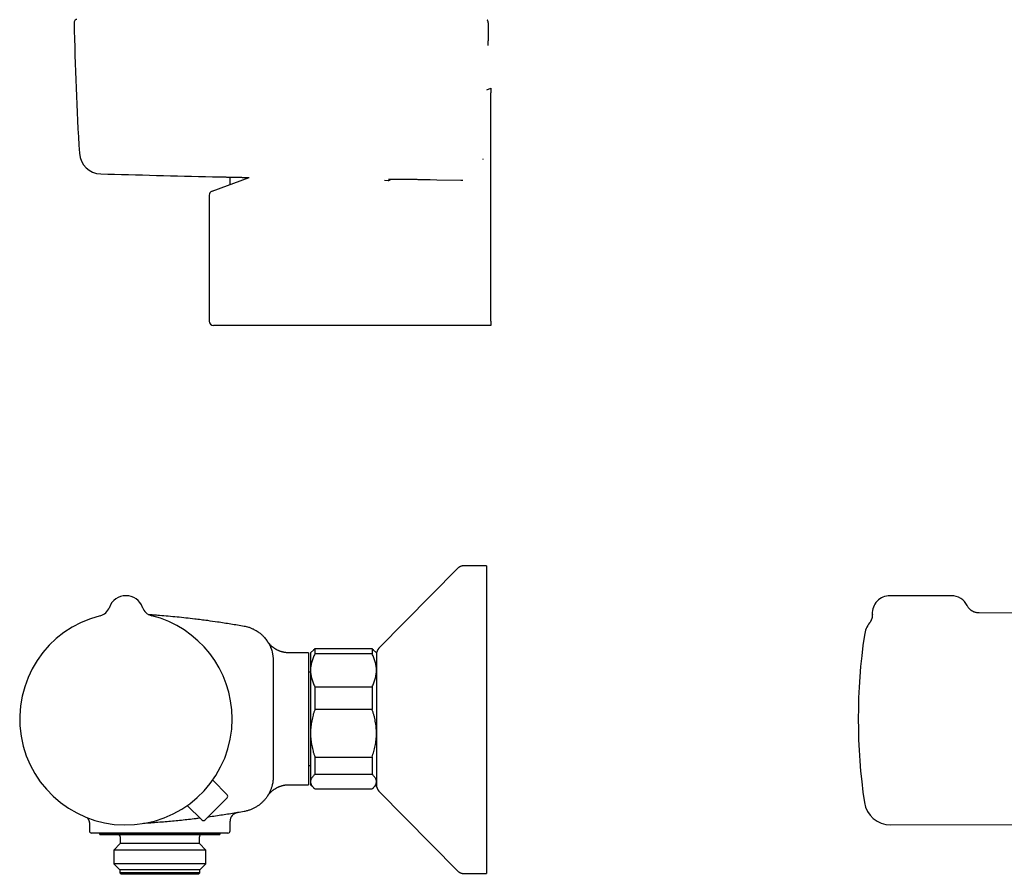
# Model space of a CAD drawing. Header units: millimetres. Extents: x 8 to 795, y 12 to 1770.
# Tile 59 of 136: x 88 to 312, y 944 to 1139. Entities that reach past the tile are written whole.
import ezdxf

# ---------------------------------------------------------------- set-up
doc = ezdxf.new("R2010")
doc.units = ezdxf.units.MM

msp = doc.modelspace()

# ---------------------------------------------------------------- linework, layer by layer
at = {"color": 7, "linetype": 'Continuous', "lineweight": 30}
for p, q in [((194.56, 1132.81), (194.56, 1132.81)), ((194.24, 1122.73), (195.17, 1123.07)), ((195.17, 1123.07), (195.17, 1122.04)), ((195.17, 1070.07), (195.17, 1122.04)), ((193.43, 1106.86), (193.44, 1107.04)), ((193.43, 1106.86), (193.43, 1106.86)), ((193.43, 1106.83), (193.43, 1106.83)), ((131.73, 1099.66), (140.15, 1102.76)), ((135.75, 1102.86), (135.75, 1101.14)), ((179.65, 1102.33), (181.33, 1102.3)), ((181.32, 1102.3), (182.85, 1102.27)), ((182.85, 1102.27), (188.36, 1102.17)), ((188.36, 1102.17), (188.37, 1102.17)), ((170.93, 1102.12), (171.8, 1102.11)), ((131.07, 1098.72), (131.07, 1070.07)), ((143.29, 1069.07), (132.07, 1069.07)), ((195.17, 1069.07), (143.29, 1069.07)), ((195.17, 1070.07), (195.17, 1069.07)), ((187.55, 1013.77), (169.71, 995.62)), ((187.55, 1013.77), (187.55, 1013.77)), ((194.14, 1014.37), (188.97, 1014.37)), ((194.14, 1014.37), (194.14, 944.37)), ((112.14, 1007.57), (112.01, 1007.57)), ((299.95, 1007.57), (285.95, 1007.57)), ((108.38, 1004.95), (108.37, 1004.92)), ((108.37, 1004.92), (108.37, 1004.92)), ((115.9, 1004.92), (115.87, 1004.99)), ((115.9, 1004.92), (115.9, 1004.92)), ((115.9, 1004.92), (115.9, 1004.92)), ((324.95, 1003.57), (306.22, 1003.65)), ((154.85, 995.29), (154.14, 994.57)), ((155.14, 995.55), (155.14, 994.38)), ((155.14, 995.55), (168.14, 995.55)), ((168.14, 995.55), (168.14, 994.38)), ((169.14, 994.57), (168.42, 995.29)), ((145.64, 992.79), (145.64, 979.57)), ((145.64, 992.77), (145.64, 992.79)), ((153.64, 994.57), (149.28, 994.57)), ((149.28, 994.57), (149.28, 994.57)), ((153.64, 994.57), (153.64, 964.57)), ((154.14, 994.57), (154.14, 990.61)), ((168.14, 994.38), (155.14, 994.38)), ((169.14, 994.57), (169.14, 990.61)), ((154.14, 990.17), (153.64, 990.17)), ((154.14, 990.61), (154.14, 976.29)), ((169.14, 990.61), (169.14, 976.29)), ((155.14, 986.84), (155.14, 981.72)), ((155.14, 986.84), (168.14, 986.84)), ((168.14, 986.84), (168.14, 981.72)), ((168.14, 981.72), (155.14, 981.72)), ((145.64, 979.57), (145.64, 966.35)), ((154.14, 976.29), (154.14, 965.25)), ((169.14, 976.29), (169.14, 966.03)), ((155.14, 970.86), (168.14, 970.86)), ((155.14, 970.86), (155.14, 966.92)), ((168.14, 970.86), (168.14, 966.92)), ((153.64, 968.97), (154.14, 968.97)), ((135.16, 962.28), (131.88, 965.62)), ((145.64, 966.38), (145.64, 966.36)), ((145.64, 966.35), (145.64, 966.35)), ((168.14, 966.92), (155.14, 966.92)), ((169.14, 966.03), (169.14, 964.52)), ((149.28, 964.57), (153.64, 964.57)), ((154.14, 965.25), (154.14, 964.57)), ((154.14, 964.57), (154.85, 963.85)), ((155.14, 963.59), (168.14, 963.59)), ((168.42, 963.85), (169.14, 964.57)), ((135.15, 961.58), (130.13, 956.55)), ((169.71, 963.12), (187.55, 944.97)), ((129.43, 956.55), (126.09, 959.83)), ((103.84, 955.68), (103.84, 954.07)), ((135.84, 954.07), (135.84, 956.23)), ((286.11, 955.4), (324.95, 955.57)), ((108.78, 953.57), (104.34, 953.57)), ((106.09, 953.57), (106.09, 953.37)), ((106.09, 953.37), (106.29, 953.17)), ((133.59, 953.37), (106.09, 953.37)), ((133.39, 953.17), (106.29, 953.17)), ((110.84, 952.67), (110.84, 951.17)), ((114.21, 953.57), (113.9, 953.57)), ((135.34, 953.57), (120.65, 953.57)), ((128.84, 951.17), (128.84, 952.67)), ((133.39, 953.17), (133.59, 953.37)), ((133.59, 953.37), (133.59, 953.57)), ((110.84, 951.17), (109.36, 949.69)), ((128.84, 951.17), (110.84, 951.17)), ((130.31, 949.69), (128.84, 951.17)), ((109.36, 949.69), (109.36, 946.55)), ((130.31, 949.69), (109.36, 949.69)), ((130.31, 946.55), (130.31, 949.69)), ((109.36, 946.55), (110.74, 945.17)), ((130.31, 946.55), (109.36, 946.55)), ((128.94, 945.17), (130.31, 946.55)), ((110.74, 945.17), (110.74, 944.47)), ((128.94, 945.17), (110.74, 945.17)), ((110.74, 944.47), (111.04, 944.17)), ((128.94, 944.47), (110.74, 944.47)), ((128.64, 944.17), (111.04, 944.17)), ((128.64, 944.17), (128.94, 944.47)), ((128.94, 944.47), (128.94, 945.17)), ((187.55, 944.97), (187.55, 944.97)), ((188.97, 944.37), (194.14, 944.37))]:
    msp.add_line(p, q, dxfattribs=at)
at = {"color": 7, "linetype": 'Continuous', "lineweight": 30, "flags": 128}
msp.add_lwpolyline([(145.63, 992.91), (145.64, 992.79), (145.64, 992.79), (145.64, 992.79)], dxfattribs=at)
at = {"color": 7, "linetype": 'Continuous', "lineweight": 30}
for centre, radius, start, end in [((101.16, 1138.04), 0.8, 133.1963, 181.0489), ((800.24, 1150.84), 700, 181.04894, 183.4855), ((106.53, 1108.58), 5, 183.4855, 268.4836), ((344.65, 10100.43), 9000, 268.483055, 268.644828), ((132.07, 1098.72), 1, 110.258, 179.9701), ((132.07, 1070.07), 1, 180, 270), ((112.14, 1003.57), 4, 19.6961, 160.3039), ((285.95, 1003.57), 4, 90, 182.7565), ((299.95, 1003.57), 4, 26.1392, 90), ((105.55, 1005.93), 3, 284.0321, 340.2936), ((118.73, 1005.93), 3, 199.7066, 255.9667), ((112.14, 979.57), 24.17, 104.0365, 0), ((112.14, 979.57), 24.17, 0, 75.9635), ((286.09, 997.74), 6, 142.3982, 171.5732), ((408.75, 979.57), 130, 171.5732, 188.4268), ((171.14, 994.22), 2, 135.4958, 180), ((171.14, 964.52), 2, 180, 224.5042), ((134.8, 961.93), 0.5, 315, 44.5), ((286.09, 961.4), 6, 188.4268, 270.25), ((137.84, 956.23), 2, 99.6783, 180.0107), ((129.78, 956.91), 0.5, 225.5, 315), ((104.34, 954.07), 0.5, 180, 270), ((110.34, 952.67), 0.5, 0, 90), ((129.34, 952.67), 0.5, 90, 180), ((135.34, 954.07), 0.5, 270, 0)]:
    msp.add_arc(centre, radius, start, end, dxfattribs=at)
for points, knots in [([(100.61, 1138.62), (100.64, 1138.65), (100.71, 1138.7), (100.81, 1138.76), (100.9, 1138.8), (100.96, 1138.81), (100.99, 1138.82)], [0, 0, 0, 0, 0.294744, 0.597192, 0.797418, 1, 1, 1, 1]), ([(194.56, 1132.81), (194.56, 1132.84), (194.57, 1132.93), (194.57, 1133.09), (194.58, 1133.29), (194.58, 1133.49), (194.58, 1133.69), (194.59, 1133.88), (194.59, 1134.08), (194.59, 1134.28), (194.6, 1134.47), (194.6, 1134.66), (194.6, 1134.85), (194.61, 1135.03), (194.61, 1135.22), (194.61, 1135.4), (194.61, 1135.57), (194.61, 1135.74), (194.61, 1135.91), (194.61, 1136.07), (194.62, 1136.22), (194.62, 1136.37), (194.62, 1136.52), (194.62, 1136.66), (194.61, 1136.79), (194.61, 1136.92), (194.61, 1137.04), (194.61, 1137.16), (194.61, 1137.27), (194.61, 1137.37), (194.61, 1137.47), (194.6, 1137.57), (194.6, 1137.66), (194.6, 1137.74), (194.59, 1137.82), (194.59, 1137.89), (194.59, 1137.96), (194.58, 1138.02), (194.58, 1138.07), (194.57, 1138.11), (194.57, 1138.14), (194.56, 1138.17), (194.55, 1138.2), (194.55, 1138.23), (194.53, 1138.28), (194.52, 1138.32), (194.5, 1138.37), (194.47, 1138.42), (194.44, 1138.47), (194.4, 1138.52), (194.37, 1138.56), (194.36, 1138.57)], [0, 0, 0, 0, 0.010237, 0.033795, 0.05645, 0.080322, 0.104233, 0.128211, 0.152252, 0.176349, 0.200496, 0.224685, 0.248907, 0.273152, 0.297411, 0.321673, 0.345928, 0.370167, 0.394382, 0.418569, 0.442723, 0.466841, 0.490909, 0.514708, 0.538532, 0.562469, 0.586527, 0.610715, 0.635044, 0.659528, 0.684188, 0.709053, 0.734173, 0.759627, 0.785556, 0.812221, 0.840183, 0.870934, 0.892273, 0.909679, 0.919823, 0.926029, 0.932772, 0.941434, 0.94964, 0.957701, 0.965785, 0.974052, 0.982603, 0.991449, 1, 1, 1, 1]), ([(131.81, 1102.95), (131.8, 1102.95), (131.79, 1102.95), (131.8, 1102.95), (131.83, 1102.95), (131.87, 1102.95), (131.92, 1102.95), (131.98, 1102.95), (132.05, 1102.94), (132.12, 1102.94), (132.21, 1102.94), (132.34, 1102.94), (132.5, 1102.93), (132.69, 1102.93), (132.9, 1102.92), (133.13, 1102.92), (133.38, 1102.91), (133.66, 1102.91), (133.95, 1102.9), (134.26, 1102.89), (134.57, 1102.89), (134.88, 1102.88), (135.2, 1102.87), (135.52, 1102.87), (135.83, 1102.86), (136.12, 1102.85), (136.38, 1102.85), (136.64, 1102.84), (136.97, 1102.83), (137.35, 1102.83), (137.78, 1102.82), (138.2, 1102.81), (138.61, 1102.8), (139.03, 1102.79), (139.43, 1102.78), (139.78, 1102.77), (140.02, 1102.77), (140.16, 1102.76), (140.18, 1102.76)], [0, 0, 0, 0, 0.024825, 0.054197, 0.083569, 0.113101, 0.142633, 0.163961, 0.185289, 0.206678, 0.228067, 0.261273, 0.294535, 0.328123, 0.361711, 0.395539, 0.429367, 0.463533, 0.497762, 0.530971, 0.564238, 0.593612, 0.622986, 0.652519, 0.682053, 0.703383, 0.724712, 0.746102, 0.767493, 0.800709, 0.833983, 0.863364, 0.892744, 0.922284, 0.951825, 0.973159, 0.994493, 1, 1, 1, 1]), ([(171.8, 1102.11), (171.85, 1102.11), (171.94, 1102.11), (172.07, 1102.14), (172.2, 1102.2), (172.31, 1102.27), (172.4, 1102.35), (172.43, 1102.4), (172.45, 1102.42)], [0, 0, 0, 0, 0.183069, 0.366136, 0.549237, 0.732332, 0.914736, 1, 1, 1, 1]), ([(171.9, 1102.41), (171.9, 1102.41), (171.9, 1102.41), (171.91, 1102.41), (171.92, 1102.41), (171.94, 1102.41), (171.97, 1102.41), (172.01, 1102.42), (172.06, 1102.42), (172.11, 1102.42), (172.18, 1102.42), (172.25, 1102.42), (172.33, 1102.42), (172.42, 1102.42), (172.51, 1102.42), (172.62, 1102.42), (172.73, 1102.42), (172.84, 1102.42), (172.97, 1102.42), (173.1, 1102.42), (173.23, 1102.42), (173.38, 1102.41), (173.51, 1102.41), (173.59, 1102.41), (173.62, 1102.41)], [0, 0, 0, 0, 0.01592, 0.045721, 0.080125, 0.118838, 0.161208, 0.206327, 0.253613, 0.302195, 0.351668, 0.40176, 0.452301, 0.503185, 0.554349, 0.605755, 0.657385, 0.709205, 0.760648, 0.812326, 0.864179, 0.916151, 0.968186, 1, 1, 1, 1]), ([(173.62, 1102.41), (173.67, 1102.41), (173.82, 1102.41), (174.08, 1102.41), (174.4, 1102.41), (174.74, 1102.4), (175.09, 1102.4), (175.46, 1102.39), (175.84, 1102.39), (176.23, 1102.38), (176.64, 1102.38), (177.05, 1102.37), (177.47, 1102.36), (177.9, 1102.36), (178.33, 1102.35), (178.77, 1102.34), (179.21, 1102.33), (179.5, 1102.33), (179.65, 1102.33)], [0, 0, 0, 0, 0.0372516, 0.1015826, 0.1658105, 0.2298366, 0.2938292, 0.3580233, 0.4223201, 0.4866172, 0.5508118, 0.6148047, 0.6788347, 0.7430665, 0.8074015, 0.8717368, 0.9359695, 1, 1, 1, 1]), ([(188.37, 1102.17), (188.44, 1102.17), (188.56, 1102.17), (188.67, 1102.18), (188.72, 1102.18)], [0, 0, 0, 0, 0.608664, 1, 1, 1, 1]), ([(188.72, 1102.18), (188.74, 1102.18), (188.76, 1102.18), (188.78, 1102.18), (188.78, 1102.18)], [0, 0, 0, 0, 0.920092, 1, 1, 1, 1]), ([(188.97, 1014.37), (188.91, 1014.37), (188.77, 1014.36), (188.57, 1014.33), (188.38, 1014.29), (188.2, 1014.22), (188.02, 1014.14), (187.86, 1014.03), (187.7, 1013.91), (187.6, 1013.82), (187.55, 1013.77)], [0, 0, 0, 0, 0.1295016, 0.2551845, 0.3782557, 0.5000002, 0.6217446, 0.7448158, 0.8704985, 1, 1, 1, 1]), ([(188.97, 1014.37), (188.91, 1014.37), (188.77, 1014.36), (188.57, 1014.33), (188.38, 1014.29), (188.2, 1014.22), (188.02, 1014.14), (187.86, 1014.03), (187.7, 1013.91), (187.6, 1013.82), (187.55, 1013.77)], [0, 0, 0, 0, 0.129502, 0.255185, 0.378256, 0.5, 0.621745, 0.744816, 0.870499, 1, 1, 1, 1]), ([(306.23, 1003.65), (306.14, 1003.66), (305.97, 1003.66), (305.72, 1003.7), (305.5, 1003.74), (305.32, 1003.79), (305.17, 1003.85), (305.06, 1003.89), (304.96, 1003.94), (304.87, 1003.98), (304.77, 1004.04), (304.65, 1004.1), (304.51, 1004.2), (304.36, 1004.31), (304.2, 1004.44), (304.06, 1004.59), (303.92, 1004.75), (303.78, 1004.92), (303.65, 1005.12), (303.58, 1005.26), (303.54, 1005.33)], [0, 0, 0, 0, 0.0796596, 0.1534058, 0.2206212, 0.2808292, 0.3237148, 0.3617624, 0.3948815, 0.423011, 0.4511917, 0.493607, 0.5439788, 0.6022105, 0.6681143, 0.7261644, 0.7887067, 0.8554487, 0.9260257, 1, 1, 1, 1]), ([(117.22, 1003.34), (117.61, 1003.31), (118.46, 1003.25), (119.98, 1003.13), (121.77, 1002.98), (123.78, 1002.79), (125.78, 1002.58), (127.59, 1002.37), (129.22, 1002.17), (130.96, 1001.94), (132.72, 1001.7), (134.5, 1001.43), (136.01, 1001.19), (137.53, 1000.94), (138.53, 1000.76), (139.04, 1000.67)], [0, 0, 0, 0, 0.053481, 0.115903, 0.2075, 0.299101, 0.390702, 0.482298, 0.548264, 0.61423, 0.72103, 0.790765, 0.860507, 0.930249, 1, 1, 1, 1]), ([(281.95, 1003.38), (281.96, 1003.32), (281.96, 1003.21), (281.95, 1003.05), (281.94, 1002.91), (281.93, 1002.78), (281.91, 1002.67), (281.89, 1002.58), (281.87, 1002.5), (281.85, 1002.42), (281.82, 1002.32), (281.78, 1002.21), (281.72, 1002.07), (281.66, 1001.92), (281.57, 1001.75), (281.46, 1001.57), (281.38, 1001.46), (281.33, 1001.4)], [0, 0, 0, 0, 0.082117, 0.15722, 0.225042, 0.285383, 0.338104, 0.383108, 0.420335, 0.454767, 0.50342, 0.562358, 0.631513, 0.710748, 0.799835, 0.898424, 1, 1, 1, 1]), ([(139.04, 1000.67), (139.04, 1000.67), (139.2, 1000.64), (139.53, 1000.57), (139.96, 1000.46), (140.33, 1000.33), (140.64, 1000.21), (140.96, 1000.08), (141.26, 999.93), (141.61, 999.74), (141.99, 999.51), (142.36, 999.26), (142.67, 999.02), (142.93, 998.8), (143.18, 998.57), (143.42, 998.32), (143.69, 998.03), (143.97, 997.69), (144.23, 997.33), (144.44, 997), (144.62, 996.71), (144.78, 996.41), (144.93, 996.1), (145.08, 995.74), (145.23, 995.32), (145.36, 994.89), (145.45, 994.51), (145.52, 994.18), (145.57, 993.84), (145.61, 993.5), (145.63, 993.15), (145.63, 992.92), (145.64, 992.79)], [0, 0, 0, 0, 0.000005, 0.044555, 0.089278, 0.119481, 0.149739, 0.18038, 0.211077, 0.241888, 0.286437, 0.331159, 0.361363, 0.39162, 0.42226, 0.452957, 0.483766, 0.528312, 0.573031, 0.603231, 0.633486, 0.664123, 0.694816, 0.725622, 0.770175, 0.8149, 0.845106, 0.875365, 0.906007, 0.936704, 0.967516, 1, 1, 1, 1]), ([(144.29, 997.23), (144.29, 997.23), (144.29, 997.24), (144.29, 997.24), (144.29, 997.23)], [0, 0, 0, 0, 0.476874, 1, 1, 1, 1]), ([(149.28, 994.57), (149.23, 994.57), (149.12, 994.57), (148.94, 994.58), (148.74, 994.59), (148.54, 994.62), (148.34, 994.64), (148.14, 994.68), (147.94, 994.72), (147.75, 994.77), (147.56, 994.82), (147.37, 994.88), (147.18, 994.95), (147, 995.02), (146.82, 995.09), (146.65, 995.18), (146.48, 995.26), (146.31, 995.35), (146.15, 995.45), (145.99, 995.55), (145.84, 995.65), (145.69, 995.76), (145.55, 995.87), (145.41, 995.98), (145.28, 996.1), (145.15, 996.21), (145.03, 996.33), (144.92, 996.45), (144.81, 996.56), (144.72, 996.67), (144.63, 996.77), (144.56, 996.86), (144.51, 996.93), (144.46, 996.99), (144.43, 997.04), (144.4, 997.07), (144.38, 997.1), (144.37, 997.12), (144.35, 997.14), (144.34, 997.16), (144.33, 997.17), (144.32, 997.19), (144.32, 997.2), (144.31, 997.21), (144.3, 997.22), (144.3, 997.22), (144.3, 997.22), (144.3, 997.22)], [0, 0, 0, 0, 0.021082, 0.053161, 0.085132, 0.116991, 0.148733, 0.180353, 0.211846, 0.243204, 0.274421, 0.305487, 0.336394, 0.36713, 0.397685, 0.428043, 0.458189, 0.488104, 0.517769, 0.547157, 0.576239, 0.604983, 0.633347, 0.661281, 0.688726, 0.715606, 0.741823, 0.767246, 0.791679, 0.814795, 0.835992, 0.854285, 0.868898, 0.880145, 0.888915, 0.896013, 0.902067, 0.907574, 0.912964, 0.918594, 0.924777, 0.931948, 0.940608, 0.951384, 0.965093, 0.982787, 1, 1, 1, 1]), ([(154.86, 995.29), (154.88, 995.31), (154.96, 995.4), (155.06, 995.48), (155.14, 995.55)], [0, 0, 0, 0, 0.243318, 1, 1, 1, 1]), ([(168.14, 995.55), (168.21, 995.48), (168.31, 995.4), (168.4, 995.31), (168.42, 995.29)], [0, 0, 0, 0, 0.75884, 1, 1, 1, 1]), ([(155.14, 994.38), (155.06, 994.23), (154.91, 993.93), (154.72, 993.47), (154.55, 993.01), (154.4, 992.54), (154.29, 992.07), (154.21, 991.64), (154.16, 991.26), (154.14, 990.93), (154.14, 990.72), (154.14, 990.61)], [0, 0, 0, 0, 0.122971, 0.245939, 0.369577, 0.49321, 0.619366, 0.745519, 0.83034, 0.915181, 1, 1, 1, 1]), ([(169.14, 990.61), (169.14, 990.65), (169.13, 990.85), (169.12, 991.19), (169.06, 991.65), (168.98, 992.11), (168.87, 992.56), (168.72, 993.02), (168.55, 993.48), (168.36, 993.93), (168.21, 994.23), (168.14, 994.38)], [0, 0, 0, 0, 0.0340845, 0.152699, 0.2713147, 0.3908442, 0.5103765, 0.6324315, 0.7544901, 0.8772433, 1, 1, 1, 1]), ([(154.14, 990.61), (154.14, 990.56), (154.14, 990.37), (154.16, 990.02), (154.21, 989.56), (154.29, 989.11), (154.41, 988.65), (154.55, 988.19), (154.72, 987.74), (154.91, 987.28), (155.06, 986.98), (155.14, 986.84)], [0, 0, 0, 0, 0.034085, 0.152699, 0.271315, 0.390844, 0.510376, 0.632431, 0.75449, 0.877243, 1, 1, 1, 1]), ([(168.14, 986.84), (168.21, 986.98), (168.36, 987.28), (168.55, 987.74), (168.73, 988.2), (168.87, 988.67), (168.99, 989.15), (169.06, 989.58), (169.11, 989.95), (169.13, 990.28), (169.13, 990.5), (169.14, 990.61)], [0, 0, 0, 0, 0.122971, 0.245939, 0.369577, 0.49321, 0.619366, 0.745519, 0.83034, 0.915181, 1, 1, 1, 1]), ([(155.14, 981.72), (155.06, 981.51), (154.91, 981.08), (154.72, 980.42), (154.55, 979.76), (154.4, 979.08), (154.29, 978.45), (154.22, 977.87), (154.18, 977.41), (154.15, 977), (154.14, 976.64), (154.14, 976.41), (154.14, 976.29)], [0, 0, 0, 0, 0.122896, 0.245937, 0.369475, 0.493206, 0.619234, 0.714141, 0.809047, 0.872668, 0.936288, 1, 1, 1, 1]), ([(169.14, 976.29), (169.13, 976.52), (169.13, 976.97), (169.08, 977.65), (169, 978.33), (168.88, 979.01), (168.74, 979.69), (168.57, 980.38), (168.37, 981.05), (168.21, 981.5), (168.14, 981.72)], [0, 0, 0, 0, 0.122488, 0.245238, 0.368757, 0.492521, 0.618889, 0.745475, 0.872652, 1, 1, 1, 1]), ([(154.14, 976.29), (154.14, 976.23), (154.14, 975.95), (154.16, 975.46), (154.21, 974.8), (154.29, 974.14), (154.41, 973.48), (154.55, 972.82), (154.72, 972.16), (154.91, 971.5), (155.06, 971.07), (155.14, 970.86)], [0, 0, 0, 0, 0.031426, 0.150353, 0.269282, 0.389133, 0.508986, 0.631385, 0.753788, 0.876892, 1, 1, 1, 1]), ([(168.14, 970.86), (168.21, 971.07), (168.35, 971.48), (168.54, 972.12), (168.71, 972.76), (168.85, 973.42), (168.97, 974.08), (169.06, 974.75), (169.12, 975.43), (169.14, 975.95), (169.14, 976.23), (169.14, 976.29)], [0, 0, 0, 0, 0.119246, 0.238489, 0.358338, 0.478183, 0.600299, 0.722411, 0.845493, 0.968574, 1, 1, 1, 1]), ([(145.64, 966.35), (145.64, 966.27), (145.63, 966.12), (145.62, 965.82), (145.59, 965.45), (145.53, 965), (145.45, 964.6), (145.35, 964.24), (145.26, 963.92), (145.15, 963.6), (145.03, 963.29), (144.9, 962.98), (144.75, 962.67), (144.58, 962.37), (144.42, 962.1), (144.26, 961.85), (144.1, 961.63), (143.94, 961.42), (143.76, 961.19), (143.55, 960.96), (143.32, 960.72), (143.08, 960.49), (142.83, 960.26), (142.57, 960.05), (142.3, 959.84), (142.02, 959.65), (141.72, 959.47), (141.42, 959.29), (141.1, 959.13), (140.78, 958.99), (140.45, 958.85), (140.11, 958.73), (139.76, 958.63), (139.4, 958.54), (139.16, 958.49), (139.04, 958.47)], [0, 0, 0, 0, 0.020079, 0.040155, 0.080406, 0.120993, 0.161705, 0.191376, 0.221046, 0.250923, 0.280799, 0.311328, 0.341858, 0.372612, 0.403365, 0.427498, 0.451658, 0.4759, 0.500171, 0.529823, 0.559475, 0.589331, 0.619188, 0.649692, 0.680195, 0.710923, 0.74165, 0.773294, 0.804938, 0.836833, 0.868728, 0.901411, 0.934093, 0.967043, 1, 1, 1, 1]), ([(155.14, 966.92), (155.06, 966.85), (154.91, 966.72), (154.72, 966.52), (154.55, 966.31), (154.4, 966.11), (154.29, 965.9), (154.21, 965.71), (154.16, 965.54), (154.14, 965.4), (154.14, 965.3), (154.14, 965.25)], [0, 0, 0, 0, 0.122971, 0.245939, 0.369577, 0.49321, 0.619366, 0.745519, 0.83034, 0.915181, 1, 1, 1, 1]), ([(169.14, 965.25), (169.14, 965.27), (169.13, 965.36), (169.12, 965.51), (169.06, 965.71), (168.98, 965.92), (168.87, 966.12), (168.72, 966.32), (168.55, 966.52), (168.36, 966.72), (168.21, 966.85), (168.14, 966.92)], [0, 0, 0, 0, 0.034085, 0.152699, 0.271315, 0.390844, 0.510376, 0.632431, 0.75449, 0.877243, 1, 1, 1, 1]), ([(144.36, 962), (144.36, 962), (144.36, 962), (144.36, 962), (144.36, 962.01), (144.37, 962.02), (144.38, 962.04), (144.39, 962.05), (144.4, 962.07), (144.41, 962.08), (144.43, 962.1), (144.44, 962.12), (144.45, 962.13), (144.47, 962.15), (144.48, 962.18), (144.5, 962.2), (144.53, 962.23), (144.55, 962.27), (144.59, 962.31), (144.63, 962.37), (144.69, 962.44), (144.76, 962.52), (144.85, 962.62), (144.96, 962.74), (145.08, 962.86), (145.22, 962.99), (145.35, 963.11), (145.5, 963.23), (145.65, 963.35), (145.81, 963.47), (145.97, 963.58), (146.14, 963.69), (146.31, 963.79), (146.48, 963.88), (146.66, 963.97), (146.84, 964.06), (147.03, 964.13), (147.22, 964.21), (147.41, 964.27), (147.6, 964.33), (147.79, 964.39), (147.99, 964.43), (148.19, 964.47), (148.39, 964.51), (148.59, 964.53), (148.79, 964.55), (148.99, 964.56), (149.15, 964.57), (149.25, 964.57), (149.28, 964.57)], [0, 0, 0, 0, 0.0020259, 0.0454169, 0.0854122, 0.1202902, 0.1487886, 0.1710762, 0.1883568, 0.2019093, 0.2127399, 0.2216055, 0.2290914, 0.2356737, 0.2417677, 0.2477486, 0.2538546, 0.2605352, 0.2682815, 0.2777046, 0.2895953, 0.3048839, 0.3240921, 0.3462113, 0.3697567, 0.3942895, 0.4195913, 0.4454425, 0.4716775, 0.4981837, 0.5248862, 0.5517344, 0.5786935, 0.6057389, 0.6328529, 0.6600221, 0.6872366, 0.7144888, 0.7417726, 0.7690832, 0.7964168, 0.8237703, 0.8511412, 0.8785272, 0.9059267, 0.933338, 0.96076, 0.9881915, 1, 1, 1, 1]), ([(154.14, 965.25), (154.14, 965.24), (154.14, 965.15), (154.16, 965), (154.21, 964.79), (154.29, 964.59), (154.41, 964.39), (154.55, 964.19), (154.72, 963.99), (154.91, 963.79), (155.06, 963.66), (155.14, 963.59)], [0, 0, 0, 0, 0.034085, 0.152699, 0.271315, 0.390844, 0.510376, 0.632431, 0.75449, 0.877243, 1, 1, 1, 1]), ([(168.14, 963.59), (168.21, 963.66), (168.36, 963.79), (168.55, 963.99), (168.73, 964.19), (168.87, 964.4), (168.99, 964.61), (169.06, 964.8), (169.11, 964.97), (169.13, 965.11), (169.13, 965.21), (169.14, 965.25)], [0, 0, 0, 0, 0.1229713, 0.245939, 0.3695765, 0.4932102, 0.6193665, 0.7455194, 0.8303396, 0.9151808, 1, 1, 1, 1]), ([(144.36, 962.01), (144.36, 962.01), (144.36, 962.01), (144.36, 962.01), (144.36, 962.01), (144.36, 962.01)], [0, 0, 0, 0, 0.3090237, 0.8432014, 1, 1, 1, 1]), ([(144.39, 962.06), (144.39, 962.05), (144.38, 962.04), (144.37, 962.03), (144.37, 962.02)], [0, 0, 0, 0, 0.440756, 1, 1, 1, 1]), ([(103.26, 957.09), (103.27, 957.08), (103.3, 957.05), (103.36, 956.98), (103.43, 956.89), (103.5, 956.8), (103.56, 956.7), (103.61, 956.6), (103.66, 956.5), (103.71, 956.39), (103.75, 956.28), (103.78, 956.17), (103.8, 956.06), (103.82, 955.94), (103.83, 955.83), (103.84, 955.74), (103.84, 955.69), (103.84, 955.68)], [0, 0, 0, 0, 0.0263873, 0.0969432, 0.1686082, 0.2410456, 0.3140372, 0.3874375, 0.4611467, 0.5350946, 0.6092304, 0.6835164, 0.7579243, 0.8324322, 0.907023, 0.9816829, 1, 1, 1, 1]), ([(129.02, 956.95), (128.69, 956.91), (127.82, 956.8), (126.4, 956.63), (124.76, 956.45), (123.12, 956.29), (121.48, 956.14), (119.84, 956), (118.19, 955.87), (116.97, 955.79), (116.29, 955.75), (116.17, 955.74)], [0, 0, 0, 0, 0.07665, 0.204348, 0.332005, 0.459671, 0.587362, 0.715063, 0.842726, 0.970399, 1, 1, 1, 1]), ([(139.04, 958.47), (138.53, 958.38), (137.52, 958.2), (135.99, 957.95), (134.47, 957.71), (132.91, 957.48), (131.67, 957.3), (130.94, 957.2), (130.75, 957.17)], [0, 0, 0, 0, 0.1840853, 0.3681816, 0.5523105, 0.7364504, 0.9330187, 1, 1, 1, 1]), ([(112.48, 953.57), (112.32, 953.57), (111.98, 953.57), (111.49, 953.57), (111.01, 953.57), (110.54, 953.57), (110.09, 953.57), (109.64, 953.57), (109.2, 953.57), (108.92, 953.57), (108.78, 953.57)], [0, 0, 0, 0, 0.123092, 0.246678, 0.370266, 0.49531, 0.620356, 0.746779, 0.873204, 1, 1, 1, 1]), ([(113.9, 953.57), (113.78, 953.57), (113.54, 953.57), (113.18, 953.57), (112.83, 953.57), (112.6, 953.57), (112.48, 953.57)], [0, 0, 0, 0, 0.2494857, 0.4991777, 0.7494867, 1, 1, 1, 1]), ([(120.65, 953.57), (120.41, 953.57), (119.92, 953.57), (119.22, 953.57), (118.55, 953.57), (117.93, 953.57), (117.31, 953.57), (116.68, 953.57), (116.06, 953.57), (115.43, 953.57), (114.82, 953.57), (114.41, 953.57), (114.21, 953.57)], [0, 0, 0, 0, 0.112262, 0.224754, 0.320362, 0.416044, 0.511725, 0.607331, 0.705457, 0.803667, 0.901876, 1, 1, 1, 1]), ([(187.55, 944.97), (187.6, 944.92), (187.7, 944.82), (187.86, 944.7), (188.02, 944.6), (188.2, 944.51), (188.38, 944.45), (188.57, 944.4), (188.77, 944.37), (188.91, 944.37), (188.97, 944.37)], [0, 0, 0, 0, 0.129501, 0.255184, 0.378255, 0.5, 0.621744, 0.744816, 0.870498, 1, 1, 1, 1]), ([(187.55, 944.97), (187.6, 944.92), (187.7, 944.82), (187.86, 944.7), (188.02, 944.6), (188.2, 944.51), (188.38, 944.45), (188.57, 944.4), (188.77, 944.37), (188.91, 944.37), (188.97, 944.37)], [0, 0, 0, 0, 0.129501, 0.255184, 0.378255, 0.5, 0.621744, 0.744815, 0.870498, 1, 1, 1, 1])]:
    msp.add_open_spline(points, degree=3, knots=knots, dxfattribs=at)

doc.saveas('drawing.dxf')
